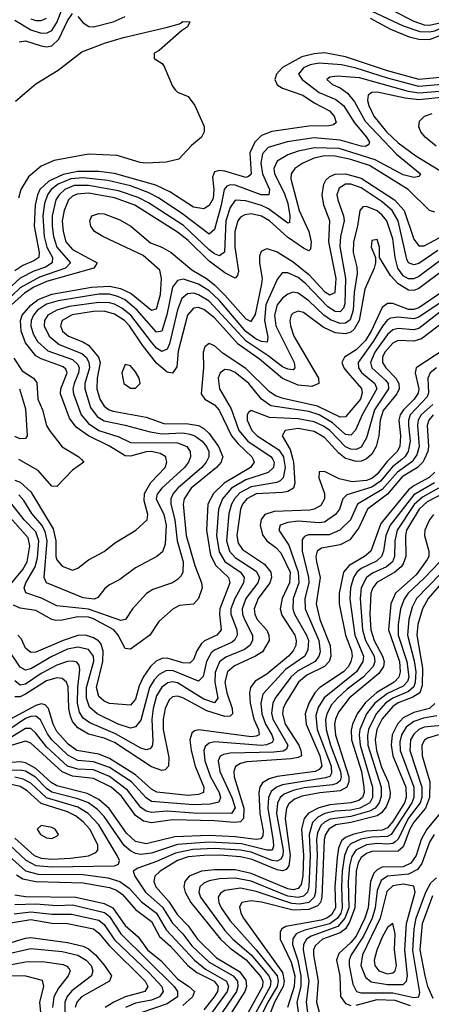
# Model space of a CAD drawing. Header units: inches. Extents: x 990535 to 1117859, y 769386 to 892122.
# Tile 178 of 256: x 1026848 to 1028417, y 857922 to 861678. Entities that reach past the tile are written whole.
import ezdxf

# ---------------------------------------------------------------- set-up
doc = ezdxf.new("R2010")
doc.units = ezdxf.units.IN
doc.header["$MEASUREMENT"] = 0
doc.layers.add('B0825', color=7, linetype='Continuous')
doc.layers.add('B0826', color=7, linetype='Continuous')

msp = doc.modelspace()

# ---------------------------------------------------------------- linework, layer by layer
at = {"layer": 'B0825', "color": 5}
for points, elevation in [([(1028389.2, 860000), (1028384.4, 859990), (1028364.9, 859970), (1028306.5, 859933.5), (1028250, 859868.1), (1028173.9, 859810), (1028141, 859739), (1028106.6, 859693.4), (1028070, 859674.8), (1027997.9, 859662.1), (1027981.9, 859650), (1027977.4, 859630), (1027979.5, 859610), (1027993.1, 859550), (1027978, 859450), (1027992.2, 859390), (1028031.1, 859290), (1028033.8, 859250), (1028027.7, 859230), (1028009.7, 859210.3), (1027942.8, 859177.2), (1027911.2, 859150), (1027861, 859070), (1027852.8, 859050), (1027849.8, 859030), (1027859.7, 858990), (1027911.5, 858910), (1027920.1, 858890), (1027921.7, 858870), (1027910, 858862.8), (1027882.4, 858857.6), (1027713.8, 858846.2), (1027690, 858840.2), (1027670.6, 858829.4), (1027663.8, 858810), (1027665, 858790), (1027702.2, 858670), (1027700.6, 858630), (1027690, 858618.4), (1027665.2, 858614.8), (1027590, 858621.3), (1027430, 858624.9), (1027350, 858614.4), (1027319.9, 858619.9), (1027290, 858641.6), (1027235.9, 858715.9), (1027196.7, 858750), (1027130, 858783.4), (1027050, 858791.9), (1027010, 858808.4), (1026890, 858917.6), (1026870, 858925.7), (1026790, 858901.2)], 2680), ([(1027812.4, 860000), (1027817.5, 859990), (1027815.4, 859970), (1027794.8, 859950), (1027710, 859921.8), (1027655.3, 859890), (1027621, 859850), (1027605.9, 859810), (1027598.5, 859710), (1027608.3, 859648.3), (1027630.6, 859610.6), (1027690.1, 859570), (1027703.2, 859550), (1027700.6, 859530), (1027667.7, 859470), (1027653.2, 859430), (1027652.9, 859410), (1027675.3, 859350), (1027677.4, 859330), (1027668.5, 859311.5), (1027657.4, 859302.6), (1027590, 859272.8), (1027577.9, 859262.1), (1027560.5, 859230), (1027548, 859172), (1027530, 859154.2), (1027430, 859194.5), (1027405.7, 859194.3), (1027379.6, 859180.4), (1027360.3, 859159.7), (1027342.5, 859130), (1027310, 859005.6), (1027290, 858979.7), (1027270, 858975.7), (1027223.8, 858990), (1027143.5, 859030), (1027114.7, 859054.7), (1027102.6, 859090), (1027102.5, 859130), (1027130.7, 859230.7), (1027129.7, 859250), (1027110, 859275.8), (1027070, 859284.7), (1027030, 859276.8), (1026970, 859248.5), (1026890, 859201.1), (1026870, 859196.6), (1026850, 859208), (1026801, 859281)], 2540), ([(1028349.7, 860000), (1028345.9, 859994.1), (1028288, 859952), (1028230, 859886), (1028135.4, 859830), (1028109.4, 859770), (1028068.7, 859730), (1028027.7, 859712.3), (1027947, 859713), (1027933.2, 859706.8), (1027925, 859695), (1027924.8, 859650), (1027949.5, 859550), (1027949.6, 859530), (1027934.7, 859470), (1027935.9, 859430), (1027988.4, 859310), (1027993.2, 859266.8), (1027988.3, 859250), (1027973.7, 859230), (1027907.4, 859192.6), (1027882.1, 859170), (1027822.4, 859090), (1027812.5, 859070), (1027808, 859032), (1027812.4, 859010), (1027870.3, 858910), (1027864.9, 858895.1), (1027852.7, 858887.3), (1027817, 858883), (1027650, 858879.6), (1027624.8, 858875.2), (1027612.2, 858867.8), (1027605.2, 858850), (1027611.3, 858810), (1027657.1, 858710), (1027668.8, 858671.2), (1027655.2, 858650), (1027510, 858651.2), (1027410, 858657.9), (1027350, 858653.8), (1027330, 858658.7), (1027310, 858672.8), (1027259.2, 858739.2), (1027190, 858790.6), (1027130, 858815.6), (1027070, 858818.1), (1027030, 858830.6), (1026950, 858903.8), (1026910, 858955.9), (1026890, 858974), (1026870, 858973.4), (1026810, 858937.3)], 2660), ([(1028304, 860000), (1028268.6, 859971.4), (1028223.1, 859916.9), (1028190, 859894.7), (1028094.9, 859865.1), (1028080.3, 859850), (1028066.4, 859810), (1028052.1, 859790), (1028010, 859761), (1027990, 859757.8), (1027910, 859764.8), (1027870, 859759.9), (1027840.6, 859750), (1027835.8, 859730), (1027873.7, 859673.7), (1027910, 859570), (1027911.5, 859530), (1027890.9, 859470), (1027889.1, 859430), (1027895.5, 859410), (1027941.8, 859330), (1027948.6, 859310), (1027946.5, 859273.5), (1027934.5, 859250), (1027861.5, 859198.5), (1027774.6, 859105.4), (1027767.3, 859070), (1027770.4, 859030), (1027784.8, 858990), (1027809.4, 858950), (1027815.9, 858930), (1027810, 858920.9), (1027788.3, 858911.7), (1027769.6, 858909.6), (1027590, 858922.6), (1027570, 858917.9), (1027555.4, 858904.6), (1027550.1, 858889.9), (1027553.3, 858850), (1027574.8, 858790), (1027608.2, 858730), (1027614, 858710), (1027607.1, 858692.9), (1027574.5, 858685.5), (1027510, 858682.7), (1027350, 858695.6), (1027330, 858708.9), (1027274.5, 858770), (1027190, 858824.7), (1027130, 858847.1), (1027070, 858851.3), (1027031.7, 858871.7), (1026970.7, 858930.7), (1026953.6, 858953.6), (1026927.4, 859007.4), (1026910, 859020.8), (1026890, 859020), (1026870, 859012.3), (1026810, 858971.8)], 2640), ([(1028256.3, 860000), (1028248.1, 859991.9), (1028210, 859943.6), (1028190, 859927.3), (1028170, 859919.5), (1028114.7, 859914.7), (1028066.1, 859926.1), (1028010, 859953.6), (1027990, 859953.5), (1027988.3, 859930), (1028009.4, 859870), (1028009.7, 859850), (1027995.3, 859824.7), (1027970.1, 859810), (1027953.6, 859806.4), (1027818.3, 859801.7), (1027782.6, 859790), (1027768.6, 859771.4), (1027765.2, 859750), (1027773, 859713), (1027789.7, 859690), (1027824.8, 859664.8), (1027843.7, 859643.7), (1027878.5, 859570), (1027876.4, 859530), (1027848.1, 859470), (1027840.3, 859430), (1027846.7, 859406.7), (1027896.9, 859330), (1027902.3, 859310), (1027900.2, 859290), (1027890.4, 859270), (1027872.4, 859250), (1027790, 859181.5), (1027745.2, 859154.8), (1027727.5, 859130), (1027723.5, 859110), (1027726.5, 859070), (1027740.9, 859010), (1027758.9, 858970), (1027761.4, 858950), (1027750, 858944.1), (1027730, 858942.5), (1027531, 858969), (1027514.5, 858965.5), (1027503.6, 858956.4), (1027496.8, 858930), (1027501.1, 858890), (1027517, 858830), (1027550.3, 858750), (1027548.4, 858730), (1027530, 858722), (1027490, 858718.5), (1027370.6, 858730.6), (1027350, 858742.9), (1027290, 858796.8), (1027190, 858859), (1027150, 858875.5), (1027066.4, 858890), (1027033.5, 858913.5), (1026990, 858961.9), (1026975.2, 858990), (1026958.2, 859050), (1026944.7, 859064.7), (1026930, 859067.5), (1026910, 859062), (1026810, 859008.3)], 2620), ([(1027563.7, 860000), (1027558.8, 859990), (1027541.8, 859970), (1027450.3, 859890), (1027433.6, 859870), (1027424.5, 859850), (1027424.2, 859830), (1027438.9, 859770), (1027448.1, 859690), (1027471.4, 859610), (1027470.1, 859569.9), (1027463.5, 859556.5), (1027450, 859541.6), (1027430, 859529.9), (1027356.1, 859503.9), (1027330.8, 859489.2), (1027277.8, 859430), (1027251, 859390), (1027233.7, 859386.3), (1027110, 859428.6), (1026990, 859441.5), (1026931.5, 859471.5), (1026871.7, 859491.7), (1026865.1, 859510), (1026871.8, 859530), (1026907.5, 859590), (1026915.6, 859624.4), (1026921.2, 859690), (1026910, 859724), (1026865.3, 859770), (1026814.9, 859834.9)], 2460), ([(1027619, 860000), (1027616.1, 859990), (1027597.8, 859970), (1027502.3, 859890), (1027475.5, 859850), (1027471.3, 859830), (1027482.4, 859710), (1027515.8, 859595.8), (1027541.2, 859530), (1027543.6, 859510), (1027530.1, 859470), (1027510, 859448.3), (1027457.5, 859442.5), (1027433.2, 859430), (1027378.4, 859381.6), (1027343.6, 859330), (1027270, 859276), (1027250, 859278.5), (1027223.5, 859330), (1027207, 859350), (1027130, 859391.6), (1027110, 859398.1), (1027070, 859400.4), (1027010, 859386.7), (1026985.5, 859385.5), (1026970, 859390), (1026910, 859424.5), (1026850, 859433.1), (1026824.6, 859444.6)], 2480), ([(1026830, 859920.7), (1026850, 859913), (1026890, 859877.2), (1026975.7, 859735.7), (1026985.4, 859690), (1026985.6, 859630), (1026990, 859617.6), (1027010, 859593.3), (1027050, 859577.8), (1027070, 859586), (1027110, 859617.5), (1027170.5, 859649.5), (1027210, 859680.2), (1027290.2, 859730), (1027333.7, 859770), (1027336.6, 859790), (1027322.4, 859842.4), (1027324.2, 859870), (1027348.1, 859911.9), (1027402.6, 859970), (1027408.4, 859990), (1027407, 860000)], 2420), ([(1027855.1, 860000), (1027859.9, 859970), (1027852.8, 859930), (1027841.4, 859918.6), (1027828, 859912), (1027730, 859895.3), (1027687.6, 859872.4), (1027666.5, 859850), (1027655.1, 859830), (1027645.7, 859794.3), (1027635.8, 859690), (1027648.3, 859650), (1027670, 859626), (1027750, 859574.3), (1027761.9, 859550), (1027756, 859530), (1027710, 859470), (1027695.8, 859430), (1027696.9, 859410), (1027704.6, 859390), (1027735.5, 859330), (1027735.2, 859310), (1027724.9, 859290), (1027705, 859275), (1027633.8, 859246.2), (1027610, 859228.2), (1027592.8, 859187.2), (1027591.6, 859150), (1027603.2, 859090), (1027590, 859072), (1027550, 859085.3), (1027450, 859147.9), (1027430, 859151.9), (1027412.2, 859147.8), (1027390, 859132), (1027370, 859098), (1027357.4, 859050), (1027352.3, 859010), (1027355.4, 858924.6), (1027353, 858907), (1027343.6, 858896.4), (1027330, 858893), (1027310, 858898.4), (1027213.1, 858953.1), (1027115.2, 858995.2), (1027090, 859013.3), (1027076, 859036), (1027068.7, 859070), (1027069.6, 859130.4), (1027077.3, 859197.3), (1027075, 859215), (1027066.4, 859226.4), (1027050, 859231.1), (1027030, 859229.3), (1026990, 859215), (1026930, 859183.4), (1026870, 859143.2), (1026850, 859139.7), (1026830, 859155.6)], 2560), ([(1027889.2, 860000), (1027891.9, 859990), (1027897, 859910), (1027891.6, 859890), (1027870, 859877.3), (1027850, 859873.7), (1027750, 859868.7), (1027713.5, 859850), (1027697.4, 859830), (1027689.4, 859810), (1027676.2, 859710), (1027681, 859681), (1027696.7, 859656.7), (1027781.1, 859601.1), (1027805.8, 859570), (1027808.4, 859550), (1027801.7, 859530), (1027756.7, 859470), (1027742, 859430), (1027744.4, 859410), (1027753.8, 859390), (1027790, 859348.9), (1027797.7, 859330), (1027798.4, 859310), (1027773.3, 859266.7), (1027746.8, 859250), (1027666.5, 859213.5), (1027640.7, 859190), (1027630.5, 859150), (1027637.3, 859110), (1027657.9, 859050), (1027659.6, 859030), (1027650, 859020.7), (1027630, 859020.1), (1027560.8, 859040.8), (1027470, 859090.9), (1027450, 859097.3), (1027430, 859095.1), (1027417.2, 859082.8), (1027402.1, 859050), (1027394.4, 859010), (1027395, 858970), (1027416.4, 858863.6), (1027414.7, 858830), (1027403.2, 858816.8), (1027390, 858813.8), (1027350, 858828.1), (1027210, 858919.9), (1027170, 858936.9), (1027110, 858952.7), (1027070, 858976), (1027050, 859000.8), (1027041.3, 859021.3), (1027035.5, 859050), (1027032.3, 859132.3), (1027026, 859150), (1027010, 859164.6), (1026990, 859166.6), (1026950, 859155.3), (1026870, 859104.2), (1026850, 859095.1), (1026830, 859094.3)], 2580), ([(1027737.4, 860000), (1027741.4, 859990), (1027727.6, 859970), (1027627.6, 859910), (1027587, 859870), (1027565.3, 859830), (1027559.8, 859730), (1027575.6, 859635.6), (1027595.7, 859595.7), (1027644, 859550), (1027649.3, 859530), (1027611.5, 859430), (1027609.4, 859409.4), (1027615.7, 859350), (1027599.8, 859330), (1027552.1, 859307.9), (1027541.4, 859298.6), (1027523.3, 859270), (1027510, 859236.8), (1027496.4, 859223.6), (1027470, 859224.1), (1027410, 859241.7), (1027390, 859241), (1027368.8, 859231.2), (1027347.1, 859210), (1027318.7, 859170), (1027303.5, 859136.5), (1027290, 859085.5), (1027270, 859062.4), (1027190, 859069.5), (1027170, 859078.7), (1027150, 859096.4), (1027140.3, 859130), (1027164.4, 859230), (1027166.5, 859270), (1027157.7, 859297.7), (1027148.8, 859308.8), (1027130, 859320.2), (1027098.9, 859330), (1027070, 859328.7), (1027013.9, 859310), (1026910, 859265.5), (1026890, 859264), (1026870, 859280.5), (1026854.6, 859314.6), (1026841.1, 859330)], 2520), ([(1027083.1, 860000), (1027092.9, 859990), (1027050, 859959.4), (1026990, 859897.3), (1026970, 859898.7), (1026918.4, 859958.4), (1026845.2, 860000)], 2380), ([(1027495.6, 860000), (1027492, 859990), (1027476.5, 859970), (1027389.7, 859890), (1027372.3, 859867.7), (1027368.3, 859850), (1027397.4, 859790), (1027406.6, 859750), (1027402.8, 859677.2), (1027392.8, 859647.2), (1027370.2, 859630), (1027290, 859587.2), (1027230, 859541.6), (1027190, 859521.7), (1027172.4, 859507.6), (1027146.1, 859473.9), (1027132.4, 859467.6), (1027090, 859471.8), (1026949.9, 859530), (1026941, 859550), (1026953, 859690), (1026945.6, 859725.6), (1026932.6, 859750), (1026894.2, 859794.2), (1026864, 859844), (1026845.2, 859865.2)], 2440), ([(1028165.1, 860000), (1028150, 859994), (1028130, 859992.6), (1028104.9, 860000)], 2580), ([(1028430, 859952.1), (1028408.5, 859931.5), (1028350, 859899.8), (1028330, 859883.8), (1028224.6, 859755.4), (1028185.9, 859650), (1028162.5, 859630), (1028103.8, 859596.2), (1028082.2, 859570), (1028065.3, 859490), (1028065.6, 859450), (1028089.8, 859330), (1028113.2, 859270), (1028114.9, 859250), (1028110.5, 859230), (1028100.7, 859210), (1028082.3, 859190), (1027991.9, 859130), (1027972.9, 859110), (1027949.8, 859070), (1027936, 859030), (1027939.5, 858990), (1027991.7, 858870), (1027999.9, 858830), (1027990, 858817.3), (1027973.8, 858810), (1027829.7, 858790.3), (1027798.7, 858781.3), (1027773.7, 858766.3), (1027763.8, 858750), (1027759.8, 858730), (1027763.1, 858650), (1027775.9, 858584.1), (1027775.1, 858564.9), (1027766.7, 858553.3), (1027749.1, 858550.9), (1027670, 858560.8), (1027570, 858565.7), (1027439.3, 858560.7), (1027330, 858534.2), (1027290, 858543), (1027255.2, 858575.2), (1027188.7, 858668.7), (1027150, 858703.3), (1027105.7, 858725.7), (1026990, 858755.3), (1026968, 858768), (1026910, 858821), (1026870, 858843.4), (1026850, 858846.6), (1026770, 858840.8)], 2720), ([(1028428.6, 859911.4), (1028350, 859865.5), (1028260, 859750), (1028243.4, 859710), (1028234.7, 859650), (1028227, 859630), (1028208, 859612), (1028150, 859584.5), (1028132.8, 859570), (1028119.9, 859550), (1028108.8, 859510), (1028106.8, 859466.8), (1028125.9, 859330), (1028158.4, 859250), (1028156.3, 859230), (1028131.5, 859190), (1028008.7, 859091.3), (1027985.7, 859054.3), (1027976.3, 859023.7), (1027982.1, 858970), (1028034.9, 858830), (1028037, 858803), (1028029.7, 858790.3), (1028014.1, 858785.9), (1027850, 858759.5), (1027826.3, 858750), (1027806.8, 858733.2), (1027796.8, 858710), (1027793.3, 858670), (1027814.6, 858545.4), (1027815.5, 858524.5), (1027810.5, 858509.5), (1027790, 858509.8), (1027694.1, 858534.1), (1027570, 858540.4), (1027450, 858531.3), (1027350, 858498.2), (1027310, 858493.3), (1027290, 858497.2), (1027270, 858506.9), (1027246.9, 858526.9), (1027170, 858638.6), (1027144.8, 858664.8), (1027110, 858690), (1027070, 858705.5), (1026970, 858731.2), (1026950, 858744.8), (1026908, 858788), (1026870, 858810.8), (1026850, 858815.4), (1026750, 858814.1)], 2740), ([(1028444.1, 859890), (1028383.2, 859856.8), (1028352.1, 859827.9), (1028286.3, 859730), (1028277.8, 859690), (1028276.2, 859630), (1028268.4, 859610), (1028246.4, 859590), (1028193.4, 859566.6), (1028170.1, 859550), (1028149.8, 859510), (1028145.9, 859470), (1028154.5, 859350), (1028166.7, 859310), (1028199.7, 859250), (1028202.2, 859230), (1028195.1, 859210), (1028156.6, 859170), (1028095.9, 859124.1), (1028059.8, 859090), (1028036.5, 859063.5), (1028018.3, 859030), (1028013.7, 859006.3), (1028015.9, 858970), (1028032.7, 858910), (1028071.4, 858810), (1028073.7, 858790), (1028070, 858773.7), (1028056.3, 858763.7), (1028040.5, 858759.5), (1027932.9, 858747.1), (1027890, 858737.7), (1027856.5, 858723.5), (1027840.8, 858710), (1027830.4, 858689.6), (1027826.4, 858650), (1027852.4, 858510), (1027851.1, 858488.9), (1027844, 858476), (1027830, 858467.4), (1027810, 858470.9), (1027730, 858501.6), (1027689.9, 858509.9), (1027590, 858516.1), (1027508.1, 858511.9), (1027441.5, 858498.5), (1027370, 858466.1), (1027298.8, 858441.2), (1027281, 858430), (1027286.6, 858410), (1027327.7, 858350), (1027392.6, 858292.6), (1027430, 858231.9), (1027470, 858190.6), (1027504.4, 858144.4), (1027570, 858082.3), (1027661.8, 858030), (1027677.8, 858010), (1027679.9, 857990), (1027674.1, 857970), (1027606.2, 857870)], 2760), ([(1028466.7, 859873.3), (1028401.5, 859838.5), (1028371.1, 859810), (1028322.8, 859730), (1028318, 859710), (1028319.7, 859630), (1028310, 859602.6), (1028301.8, 859590), (1028277.5, 859570), (1028208.7, 859531.3), (1028193.7, 859510), (1028186.9, 859490), (1028182.8, 859410), (1028185.9, 859350), (1028199.6, 859310), (1028231.1, 859250), (1028236.9, 859230), (1028234.6, 859210), (1028216.4, 859183.6), (1028103.8, 859090), (1028063.5, 859036.5), (1028052.1, 859010), (1028048.6, 858990), (1028051.6, 858948.4), (1028102.2, 858790), (1028103, 858770), (1028094.7, 858750), (1028070, 858736.5), (1027991.8, 858728.2), (1027924.9, 858715.1), (1027895.9, 858704.1), (1027873.6, 858686.4), (1027864.5, 858670), (1027859.4, 858630), (1027879.6, 858490), (1027873.3, 858450), (1027863.5, 858436.5), (1027850, 858430.4), (1027830, 858434.2), (1027734, 858474), (1027690, 858484.8), (1027610, 858490.8), (1027550, 858489.8), (1027490, 858484.1), (1027450, 858470.9), (1027383.3, 858430), (1027363.8, 858410), (1027359.3, 858390), (1027367.2, 858370), (1027415.4, 858315.4), (1027450, 858262.7), (1027490, 858221.3), (1027526.2, 858170), (1027598.4, 858098.4), (1027686.5, 858046.5), (1027710, 858014.3), (1027713.2, 857990), (1027706.1, 857970), (1027654.8, 857890)], 2780), ([(1026818, 859530), (1026860.2, 859579.8), (1026876.6, 859610), (1026887.1, 859670), (1026880.6, 859700.6), (1026790, 859802.5)], 2480), ([(1028425.9, 859790), (1028410, 859769.3), (1028392.1, 859730), (1028390.8, 859710), (1028407.7, 859650), (1028407.1, 859630), (1028401.7, 859618.3), (1028359.5, 859560.5), (1028280.7, 859490), (1028262.7, 859450), (1028253.6, 859350), (1028296, 859230), (1028298.8, 859190), (1028293.5, 859170), (1028274.8, 859150), (1028209.1, 859110.9), (1028166.6, 859073.4), (1028134.5, 859030), (1028116.2, 858990), (1028111.9, 858968.1), (1028113.3, 858930), (1028150.8, 858810), (1028159.7, 858750), (1028160.5, 858730), (1028155.1, 858710), (1028140.4, 858699.6), (1028110.8, 858690), (1028030, 858682.5), (1027988.6, 858671.4), (1027949.1, 858650.9), (1027932, 858630), (1027922.1, 858590), (1027930.1, 858490.1), (1027926.9, 858410), (1027920.8, 858379.2), (1027910, 858363.6), (1027890, 858358.5), (1027870, 858361.6), (1027730, 858421), (1027670, 858435), (1027590, 858435.2), (1027541.5, 858430), (1027494.3, 858410), (1027477.9, 858390), (1027474.1, 858370), (1027478.4, 858350), (1027500.3, 858310), (1027612.9, 858170), (1027650, 858135.4), (1027711.8, 858091.8), (1027767.1, 858027.1), (1027774.6, 858010), (1027773.4, 857990), (1027719, 857890)], 2820), ([(1028449.3, 859610), (1028390, 859546.7), (1028328.9, 859490), (1028312.9, 859467.1), (1028299.6, 859430), (1028290.4, 859370), (1028291.2, 859330), (1028324, 859230), (1028331.4, 859170), (1028326.4, 859153.6), (1028310, 859134.8), (1028250, 859106.8), (1028201.7, 859070), (1028170.4, 859029.6), (1028145, 858970), (1028142.5, 858950), (1028146.4, 858910), (1028193.2, 858750), (1028192.6, 858710), (1028182.7, 858690), (1028144.2, 858670), (1028110, 858662.3), (1028050, 858658.4), (1028010.8, 858649.2), (1027984, 858636), (1027964.5, 858615.5), (1027951.4, 858570), (1027955.6, 858490), (1027950.7, 858370), (1027944.7, 858350), (1027930, 858334.6), (1027910, 858328.8), (1027870, 858334.8), (1027730, 858391.2), (1027670, 858403.3), (1027610, 858400.4), (1027570, 858393.3), (1027550, 858384.2), (1027534.7, 858370), (1027530.7, 858350), (1027537.3, 858330), (1027630, 858203.7), (1027660.3, 858170), (1027730, 858111), (1027798.1, 858030), (1027805, 858010), (1027802.4, 857990), (1027747.6, 857890)], 2840), ([(1028496.2, 859610), (1028359.9, 859470), (1028343.5, 859436.5), (1028331, 859389), (1028325.6, 859330), (1028351.7, 859231.7), (1028357.4, 859190), (1028355.9, 859150), (1028350, 859132.6), (1028330, 859115.6), (1028270.1, 859089.9), (1028242, 859070), (1028206.9, 859030), (1028177.8, 858970), (1028173.5, 858946.5), (1028175.4, 858910), (1028225.9, 858750), (1028226, 858714), (1028218.3, 858690), (1028203.5, 858670), (1028182, 858658), (1028110, 858637.6), (1028031.8, 858628.2), (1028010, 858616.9), (1027996.4, 858603.6), (1027983.6, 858576.4), (1027980, 858550), (1027981.5, 858490), (1027975.1, 858350), (1027970, 858330), (1027950, 858310.7), (1027916.4, 858303.7), (1027885.7, 858305.7), (1027750, 858352.5), (1027690, 858364.7), (1027630, 858356.1), (1027613.9, 858346.1), (1027604.3, 858330), (1027607, 858310), (1027616.2, 858290), (1027650, 858240.8), (1027750, 858129.8), (1027829.4, 858030), (1027833.3, 858010), (1027829.1, 857990), (1027793.3, 857930), (1027775.4, 857890)], 2860), ([(1028463.5, 859536.5), (1028405.6, 859470), (1028383.2, 859430), (1028365.4, 859370), (1028362.4, 859330), (1028383.9, 859203.9), (1028381.9, 859138.1), (1028373.7, 859110), (1028346.6, 859093.4), (1028290, 859071.9), (1028270, 859057.5), (1028229.9, 859010.1), (1028209.7, 858970), (1028203.4, 858930), (1028207.8, 858890), (1028226.5, 858826.5), (1028252, 858770), (1028260.4, 858730), (1028259.4, 858710), (1028245.1, 858674.9), (1028227.5, 858652.5), (1028210, 858641.1), (1028110, 858615.2), (1028053.6, 858606.4), (1028026, 858590), (1028014.1, 858570), (1028009, 858550), (1027999.5, 858330), (1027994.5, 858310), (1027983.2, 858296.8), (1027950, 858283.2), (1027890, 858280.4), (1027770, 858311.4), (1027730, 858316.6), (1027695.4, 858310), (1027686.3, 858293.7), (1027690.4, 858270), (1027701.3, 858250), (1027850, 858043), (1027856.6, 858010), (1027852.5, 857990), (1027819.2, 857930), (1027803.9, 857890)], 2880), ([(1028430.4, 859069.6), (1028409.9, 859050.1), (1028350, 859035.3), (1028310, 859014.2), (1028287.7, 858990), (1028267.8, 858950), (1028263.7, 858910), (1028270.7, 858870), (1028320.3, 858750), (1028321, 858710), (1028314.2, 858690), (1028270, 858618.8), (1028250, 858595.2), (1028230, 858586.5), (1028170, 858582.1), (1028117.9, 858570), (1028090, 858558.2), (1028075.1, 858544.9), (1028063, 858517), (1028057.9, 858482.1), (1028049.7, 858370), (1028051.7, 858290), (1028036.9, 858263.1), (1028018.8, 858250), (1027997.1, 858242.9), (1027861.9, 858218.1), (1027847.2, 858210), (1027841.3, 858198.7), (1027841, 858170), (1027882.8, 858082.8), (1027896.5, 858030), (1027894.8, 857990), (1027869.1, 857910)], 2920), ([(1028437.9, 859022.1), (1028386.7, 859013.3), (1028350, 859000.6), (1028321.4, 858978.6), (1028303.1, 858950), (1028296.9, 858923.1), (1028298.3, 858890), (1028350, 858750), (1028350.7, 858710), (1028343.1, 858690), (1028263.7, 858570), (1028250, 858562.1), (1028190, 858559.7), (1028148.2, 858551.8), (1028110, 858534.3), (1028098.5, 858521.5), (1028085.6, 858490), (1028077.5, 858430), (1028074.4, 858370), (1028077.8, 858290), (1028072, 858270), (1028059.3, 858250), (1028030, 858228.7), (1027934.9, 858205.1), (1027910, 858194.9), (1027901.6, 858190), (1027888.8, 858171.2), (1027888.3, 858150), (1027908.4, 858088.4), (1027920.1, 858030), (1027919.2, 857990), (1027904.6, 857930), (1027912.1, 857872.1)], 2940), ([(1028509.2, 858990.8), (1028390, 858979), (1028370, 858969.7), (1028350, 858952.6), (1028337.1, 858930), (1028335.1, 858890), (1028380.5, 858750), (1028380.9, 858710), (1028374.7, 858690), (1028329.2, 858630), (1028290, 858551.8), (1028279.1, 858540.9), (1028270, 858535.1), (1028250, 858532.4), (1028210, 858534.9), (1028170, 858530.4), (1028129.8, 858510), (1028114.2, 858485.8), (1028105, 858450), (1028100.2, 858390), (1028102.2, 858290), (1028087.1, 858250), (1028061, 858219), (1027958.7, 858181.3), (1027940.9, 858170), (1027929.9, 858150.1), (1027929.1, 858130), (1027950.4, 858010), (1027939.9, 857930), (1027945.6, 857890)], 2960), ([(1028444.4, 858950), (1028402.6, 858937.4), (1028391.1, 858928.9), (1028380.3, 858910), (1028381.5, 858870), (1028411, 858770), (1028409.7, 858710), (1028395.2, 858670), (1028350, 858616.1), (1028334.6, 858590), (1028310, 858522.2), (1028290, 858505.5), (1028190, 858504.8), (1028170, 858497.5), (1028150, 858482.2), (1028138.4, 858461.6), (1028130.2, 858429.8), (1028126, 858290), (1028105.5, 858234.5), (1028090.3, 858209.7), (1028070, 858193.8), (1028002.5, 858170), (1027974.8, 858145.2), (1027968.4, 858130), (1027967.3, 858110), (1027986, 858010), (1027978.9, 857930), (1027990, 857891.8)], 2980), ([(1026810, 858529.2), (1026871, 858471), (1026910, 858450.7), (1026970, 858445.8), (1027210, 858449.4), (1027224.1, 858455.9), (1027228.7, 858470), (1027219.2, 858490), (1027150, 858607), (1027109.7, 858650), (1027070, 858673.8), (1026950, 858709.7), (1026890, 858765), (1026861.1, 858781.1), (1026830, 858788)], 2760), ([(1026830, 858555.4), (1026903.4, 858490), (1026930, 858479.5), (1026970, 858476), (1027041.3, 858478.7), (1027110, 858487.8), (1027138.8, 858501.2), (1027145.8, 858510), (1027146.1, 858530), (1027116, 858590), (1027090, 858618.2), (1027060.4, 858640.4), (1027030, 858655.5), (1026930, 858687.4), (1026876.1, 858736.1), (1026850, 858752.9), (1026810, 858761.9)], 2780), ([(1028490, 858697.6), (1028399.3, 858590), (1028378.2, 858550), (1028359.6, 858490), (1028339.5, 858460.5), (1028310, 858445.6), (1028230, 858444.6), (1028210, 858435), (1028198.4, 858421.6), (1028185.6, 858390), (1028176.1, 858290), (1028164, 858250), (1028130, 858181.7), (1028110, 858157), (1028064.1, 858115.9), (1028055.2, 858090), (1028068.1, 858030), (1028071.4, 857951.4), (1028090, 857924.5), (1028110, 857917.3)], 3020), ([(1028427.3, 858570), (1028410, 858539.7), (1028381.1, 858458.9), (1028364, 858436), (1028330, 858417.9), (1028250, 858410.3), (1028226.1, 858393.9), (1028210, 858355.4), (1028202.9, 858290), (1028191.2, 858250), (1028158.4, 858181.6), (1028111.2, 858110), (1028103.8, 858090), (1028103.3, 858070), (1028118.2, 857998.2), (1028131.2, 857971.2), (1028150, 857965.2), (1028270, 857965.7), (1028350, 857947.7), (1028369.5, 857950.5), (1028372.6, 857967.4), (1028346.6, 858126.6), (1028351.9, 858210), (1028359, 858250), (1028395.9, 858350), (1028415, 858385), (1028436.2, 858403.8)], 3040), ([(1026797, 858497), (1026870.3, 858430.3), (1026918.3, 858418.3), (1027090, 858416.5), (1027184.4, 858404.4), (1027230, 858390.3), (1027264.8, 858364.8), (1027312.3, 858312.3), (1027369.3, 858269.3), (1027405.8, 858205.8), (1027514, 858090), (1027556.1, 858056.1), (1027636.6, 858010), (1027643.8, 857990), (1027639.3, 857970), (1027550.7, 857850)], 2740), ([(1026835.7, 858415.7), (1026859.9, 858399.9), (1026909.6, 858389.6), (1027090, 858385.7), (1027190, 858367.3), (1027216.7, 858356.7), (1027240.4, 858340.4), (1027290, 858283.4), (1027350, 858237.9), (1027381, 858181), (1027422.9, 858142.9), (1027489.2, 858069.2), (1027523.1, 858043.1), (1027589, 858010), (1027604.6, 857990), (1027602.5, 857970), (1027589.1, 857950), (1027550, 857900.7)], 2720), ([(1026830, 858339.6), (1026870, 858333.2), (1027062.4, 858330), (1027170, 858305.9), (1027202.7, 858290), (1027250, 858222.5), (1027299.5, 858179.5), (1027335.3, 858130), (1027387.2, 858087.2), (1027450, 858018.3), (1027492.7, 857990), (1027514, 857970), (1027506.2, 857950), (1027470, 857917.6)], 2680), ([(1028423.9, 857943.9), (1028404.1, 857990), (1028393.2, 858030), (1028374.8, 858130), (1028383.7, 858230), (1028423.3, 858336.7)], 3020), ([(1026830, 858302.1), (1026910, 858304.4), (1026990, 858298.4), (1027050, 858301.3), (1027171.5, 858271.5), (1027190, 858256.1), (1027233.5, 858190), (1027436.3, 857990), (1027450.1, 857970), (1027449.5, 857950), (1027410, 857924.1), (1027313.2, 857890)], 2660), ([(1026827.5, 858267.5), (1026890, 858274.8), (1026970, 858265.6), (1027046.2, 858266.2), (1027150, 858242.5), (1027170, 858225.8), (1027210, 858168.2), (1027341.9, 858041.9), (1027389.3, 857990), (1027395.1, 857970), (1027381.6, 857950), (1027350, 857938), (1027290, 857926.1), (1027251, 857910)], 2640), ([(1026790, 858228.5), (1026890, 858245.1), (1026970, 858231.1), (1027030, 858230), (1027129.7, 858209.7), (1027150, 858193.6), (1027190, 858144.3), (1027326.4, 858010), (1027336.4, 857990), (1027324.7, 857970), (1027250.3, 857949.7), (1027206.6, 857930), (1027173.5, 857910)], 2620), ([(1026790, 858149.8), (1026870, 858174.6), (1026890, 858176.4), (1027030, 858157.2), (1027090, 858142.9), (1027110, 858132.9), (1027136.6, 858110), (1027171.5, 858070), (1027197.4, 858030), (1027190.6, 858010), (1027084.2, 857950), (1027066, 857930), (1027059.7, 857910)], 2580), ([(1026790, 858111.2), (1026890, 858134), (1027010, 858123), (1027070, 858109.6), (1027101.7, 858090), (1027120.1, 858070), (1027126.4, 858050), (1027121.3, 858030), (1027047, 857973), (1027028.8, 857951.2), (1027019.8, 857930), (1027020.6, 857890)], 2560), ([(1026810, 858072.7), (1026870, 858084.4), (1026934.5, 858085.5), (1027013.6, 858073.6), (1027027.8, 858067.8), (1027036.7, 858056.7), (1027040.4, 858050), (1027032.3, 858030), (1026996.1, 857983.9), (1026977.9, 857950), (1026973.5, 857910)], 2540), ([(1026790, 858031.5), (1026869.8, 858029.8), (1026934.2, 858014.2), (1026939.3, 857990), (1026923.5, 857930), (1026927.8, 857890)], 2520), ([(1028130, 857917.9), (1028210, 857940.3), (1028278.1, 857938.1), (1028336.9, 857916.9)], 3020)]:
    msp.add_lwpolyline(points, dxfattribs=dict(at, elevation=elevation))
for points, elevation in [([(1026930, 858603.6), (1026915.1, 858590), (1026926.9, 858570), (1026950, 858556.6), (1026970, 858554.6), (1026990, 858563.5), (1026995.6, 858570), (1026990, 858579.3), (1026982.8, 858590), (1026970, 858596.5)], 2820), ([(1028310, 858379.7), (1028270, 858373.5), (1028247.8, 858352.2), (1028221.9, 858250), (1028154.6, 858110), (1028147.8, 858070), (1028165.8, 858025.8), (1028187.5, 858007.5), (1028250, 857996.7), (1028310, 857997.8), (1028322.6, 858010), (1028326.3, 858030), (1028316, 858130), (1028322.8, 858230), (1028355.1, 858350), (1028350, 858372.3)], 3060), ([(1028270, 858229.8), (1028250, 858214.4), (1028230, 858178.3), (1028208.9, 858128.9), (1028198.6, 858090), (1028202.1, 858070), (1028216.6, 858050), (1028250, 858038.1), (1028270, 858041.8), (1028278.9, 858050), (1028284.1, 858070), (1028277, 858130), (1028279.4, 858190)], 3080)]:
    msp.add_lwpolyline(points, close=True, dxfattribs=dict(at, elevation=elevation))
at = {"layer": 'B0826', "color": 5}
for points, elevation in [([(1026830, 861676), (1026890, 861638.9), (1026930, 861626.6), (1026952.5, 861627.5), (1026970, 861636.7), (1026990, 861666.4), (1027030, 861771)], 2340), ([(1028190, 861710.8), (1028310, 861654.4), (1028372.7, 861632.7), (1028410, 861630.9), (1028430, 861635.3), (1028470, 861653.4), (1028550, 861720.3)], 2340), ([(1028270, 861712.9), (1028350, 861671.5), (1028390, 861658), (1028410, 861656.2), (1028450, 861666), (1028530, 861734.2)], 2360), ([(1026846.3, 861593.7), (1026870, 861597.6), (1026930, 861577.5), (1026950, 861574.6), (1026970, 861578.5), (1026996.7, 861603.3), (1027030, 861673.7), (1027050, 861701.1)], 2320), ([(1026890, 861680.4), (1026910, 861674.1), (1026930, 861674.1), (1026950, 861683.2)], 2360), ([(1027070, 861690.4), (1027090, 861666.2), (1027111.4, 861651.4), (1027130, 861649.8), (1027204.2, 861670), (1027250, 861689.8)], 2320), ([(1028183.5, 861683.5), (1028261.9, 861641.9), (1028332.7, 861612.7), (1028370, 861603.5), (1028410, 861602.2), (1028473.4, 861626.6), (1028558.4, 861690)], 2320), ([(1026832.7, 861367.3), (1026910, 861433.3), (1026994.8, 861485.2), (1027084.5, 861555.5), (1027175, 861590), (1027243.5, 861610), (1027411.1, 861648.9), (1027457.7, 861662.3), (1027470, 861670.2), (1027496, 861670), (1027487.7, 861650), (1027464.6, 861635.4), (1027379.9, 861560.1), (1027360.7, 861550), (1027361, 861530), (1027390.6, 861510.6), (1027399.1, 861499.1), (1027430, 861424.7), (1027441, 861410), (1027450, 861401), (1027490, 861384.7), (1027516, 861350), (1027551, 861270), (1027551.3, 861250), (1027541, 861230), (1027502.5, 861197.5), (1027454.8, 861145.2), (1027406.4, 861133.6), (1027329.6, 861130.4), (1027307.3, 861132.7), (1027219.6, 861159.6), (1027110, 861164.6), (1026979, 861141), (1026930, 861118.5), (1026881.8, 861078.2), (1026852.7, 861030), (1026843.1, 860996.9)], 2280), ([(1028570, 861469), (1028371, 861449), (1028250, 861483), (1028090, 861535.5), (1028010, 861550.9), (1027970, 861547.7), (1027923.4, 861536.6), (1027850, 861495.7), (1027826.5, 861470), (1027820.9, 861450), (1027828.9, 861428.9), (1027850, 861416.8), (1027927.1, 861390), (1027970, 861360.4), (1028029.5, 861330), (1028047, 861310), (1028054.7, 861285.3), (1028043.7, 861276.3), (1028026.9, 861273.1), (1027950, 861272.1), (1027808.8, 861251.2), (1027770, 861236.5), (1027744.6, 861210), (1027725.7, 861170), (1027730, 861089), (1027720.7, 861079.3), (1027710, 861075.9), (1027630, 861099.5), (1027610, 861102.1), (1027590, 861097.4), (1027582.7, 861077.3), (1027588.2, 861030), (1027585, 860995), (1027570, 860968.8), (1027550, 860956), (1027510, 860962), (1027420.5, 861020.5), (1027366.6, 861046.6), (1027210, 861091.2), (1027150, 861099.1), (1027070, 861098.7), (1027013.5, 861086.5), (1026958.6, 861061.4), (1026925.5, 861030), (1026916, 861010), (1026907.3, 860970), (1026903.2, 860890), (1026921.9, 860790), (1026920.8, 860770), (1026902.3, 860757.7), (1026859.5, 860740.5), (1026830, 860719.5)], 2320), ([(1028561, 861439), (1028370, 861422.5), (1028250, 861454.6), (1028130, 861493.2), (1028074.4, 861505.6), (1027990, 861512), (1027954.9, 861505.1), (1027930, 861493.7), (1027910.6, 861470), (1027924.7, 861450), (1027990, 861399.4), (1028052.7, 861372.7), (1028082.6, 861350), (1028124.2, 861284.2), (1028169.7, 861230), (1028181.6, 861210), (1028178.5, 861201.5), (1028166.1, 861193.9), (1028150, 861194.6), (1028070, 861218.5), (1027970, 861226.9), (1027867.9, 861212.1), (1027795, 861190), (1027773.5, 861166.5), (1027766.8, 861130), (1027773.4, 861090), (1027800.6, 861030), (1027798.2, 861010), (1027768.2, 861010), (1027670, 861046.4), (1027650, 861047.7), (1027638, 861042), (1027627.2, 861030), (1027616, 860970), (1027590, 860877.6), (1027570, 860859.5), (1027470, 860935.8), (1027377.7, 860997.7), (1027338.3, 861018.3), (1027270, 861044.1), (1027184.2, 861064.2), (1027090, 861073.9), (1027043.1, 861070), (1026995.2, 861050), (1026968.5, 861030), (1026954.4, 861010), (1026943.3, 860976.7), (1026936.4, 860930), (1026941.9, 860850), (1026951.7, 860810), (1026973.3, 860770), (1026971.4, 860750), (1026946.8, 860733.2), (1026901.9, 860718.1), (1026850, 860691.6), (1026786.6, 860633.4)], 2340), ([(1028610, 861416.7), (1028370, 861397.2), (1028330, 861403.8), (1028143.7, 861456.3), (1028057.7, 861462.3), (1028030, 861457.8), (1028018.4, 861450), (1028040.7, 861430), (1028070, 861417.9), (1028097.9, 861397.9), (1028124.3, 861364.3), (1028164.4, 861290), (1028284.1, 861164.1), (1028375.7, 861090), (1028370, 861079.8), (1028350, 861075.2), (1028310, 861085.6), (1028203.5, 861143.5), (1028065.9, 861185.9), (1027971.7, 861188.3), (1027910, 861175.5), (1027870, 861162.1), (1027830, 861137.6), (1027817, 861110), (1027819.8, 861090), (1027856.6, 861016.6), (1027870, 860977), (1027878.2, 860930), (1027876.3, 860903.7), (1027870, 860901.8), (1027796, 860956), (1027770, 860968.8), (1027710, 860986.4), (1027670, 860988.7), (1027650, 860961.6), (1027634.4, 860910), (1027629.1, 860790.9), (1027610, 860776.5), (1027590, 860784.4), (1027570, 860799.5), (1027472, 860892), (1027338.9, 860978.9), (1027299.8, 860999.8), (1027225.2, 861025.2), (1027110, 861045.7), (1027055.2, 861044.8), (1027020.2, 861030), (1026998.2, 861010), (1026986.3, 860990), (1026972, 860930), (1026971.3, 860890), (1026976.8, 860850), (1026989.3, 860810), (1027041.3, 860750), (1027023.1, 860730), (1026924, 860696), (1026850, 860654.4), (1026786.3, 860593.7)], 2360), ([(1028530, 861388.9), (1028370, 861371.4), (1028317.9, 861377.9), (1028210, 861401), (1028190, 861399.5), (1028176, 861390), (1028174.1, 861370), (1028178.9, 861350), (1028198.3, 861310), (1028246.1, 861250), (1028290, 861208.2), (1028357.8, 861157.8), (1028450, 861102.5)], 2380), ([(1028435.6, 861195.6), (1028393, 861230), (1028376.9, 861250), (1028369.2, 861269.2), (1028371.4, 861290), (1028391.5, 861310), (1028420.2, 861319.8)], 2420), ([(1028430, 860944), (1028410, 860949.4), (1028328.8, 861030), (1028181.4, 861121.4), (1028110, 861144.1), (1028050, 861157.3), (1028010, 861157.9), (1027970.4, 861149.6), (1027927.1, 861130), (1027896.6, 861110), (1027883.3, 861090), (1027881.4, 861070), (1027913.9, 860950), (1027950.3, 860870.3), (1027958.5, 860830), (1027957.1, 860802.9), (1027950, 860796), (1027930, 860805.6), (1027868.6, 860848.6), (1027799.7, 860910), (1027770, 860928.8), (1027730, 860937), (1027706.5, 860933.5), (1027690, 860923.8), (1027679.9, 860910), (1027668, 860870), (1027667.8, 860810), (1027681.8, 860718.2), (1027678.7, 860701.3), (1027670, 860692), (1027630, 860711.4), (1027570, 860756.6), (1027490, 860835), (1027450, 860867.5), (1027286.8, 860970), (1027210, 860997.5), (1027110, 861016), (1027067.4, 861012.6), (1027050, 861004.6), (1027034.1, 860990), (1027017.2, 860950), (1027010, 860910), (1027013.5, 860870), (1027024.3, 860830), (1027050, 860800.4), (1027143.2, 860750), (1027138.9, 860741.1), (1027130.8, 860729.2), (1026950, 860679.1), (1026902.5, 860657.5), (1026866.1, 860633.9), (1026816.6, 860590)], 2380), ([(1027407, 860000), (1027405.6, 860010), (1027383.4, 860023.4), (1027350, 860030.6), (1027330, 860029.6), (1027270, 860013), (1027250, 860014.2), (1027190.5, 860050.5), (1027110.1, 860090), (1027063.9, 860123.9), (1027037.8, 860157.8), (1027003.5, 860250), (1027005, 860270), (1027029.2, 860330), (1027024, 860344), (1027013.6, 860353.6), (1026930, 860383.6), (1026910, 860395.3), (1026870, 860444.4), (1026854.1, 860490), (1026851.2, 860530), (1026857.2, 860550), (1026890, 860589.1), (1026918.1, 860610), (1026970, 860630.8), (1027122.3, 860657.7), (1027190, 860661.3), (1027232.8, 860652.8), (1027273, 860633), (1027350, 860569.3), (1027370, 860574.2), (1027384.9, 860630), (1027388.7, 860690), (1027381.7, 860721.7), (1027318.2, 860778.2), (1027165.1, 860850), (1027133.4, 860870), (1027119.9, 860890), (1027115.3, 860910), (1027122.8, 860930), (1027150, 860938.8), (1027170, 860937), (1027230, 860914.4), (1027272.1, 860890), (1027346.1, 860826.1), (1027390, 860809.9), (1027425.3, 860790), (1027504, 860724), (1027559.8, 860690), (1027590, 860665.9), (1027630, 860627), (1027710, 860536.1), (1027730, 860526.2), (1027747.1, 860552.9), (1027771.4, 860670), (1027773, 860690), (1027763.1, 860750), (1027763.6, 860776.4), (1027770, 860794.9), (1027790, 860805.4), (1027830, 860791.7), (1027890, 860754.5), (1027950, 860705.5), (1028010, 860640.9), (1028030, 860627.6), (1028050, 860637), (1028054.6, 860690), (1028026.5, 860830), (1028030.6, 860910), (1028007.4, 860970), (1028001.5, 861010), (1028006.8, 861050), (1028015.1, 861064.9), (1028030, 861079.6), (1028050, 861088.5), (1028090, 861089.4), (1028150, 861072.8), (1028276.1, 860990), (1028313.4, 860950), (1028350, 860840.7), (1028370, 860814.6), (1028390, 860815), (1028450, 860846.2)], 2420), ([(1028442.4, 860797.6), (1028370, 860748.1), (1028350, 860742.7), (1028330.5, 860750.5), (1028323.6, 860763.6), (1028291.1, 860910), (1028267.9, 860950), (1028230, 860982.5), (1028150, 861035.9), (1028110.7, 861050), (1028090, 861050.2), (1028065.4, 861034.6), (1028057.4, 861010), (1028060.1, 860990), (1028082.5, 860930), (1028084.5, 860910), (1028070.3, 860850), (1028067.7, 860812.3), (1028090.2, 860690.2), (1028086.8, 860593.2), (1028082.5, 860577.5), (1028070, 860563.4), (1028050, 860564.8), (1028022.9, 860582.9), (1027939.3, 860670), (1027910, 860694.2), (1027870, 860712.6), (1027848.6, 860711.4), (1027830, 860686.6), (1027786.5, 860590), (1027780.9, 860530), (1027793.9, 860466.1), (1027791.9, 860448.1), (1027770, 860450), (1027750, 860459.6), (1027710, 860488.8), (1027610, 860606.9), (1027570, 860643.9), (1027530, 860668.8), (1027472.7, 860687.3), (1027450, 860682.2), (1027430, 860657.5), (1027408.8, 860551.2), (1027390, 860488.9), (1027370, 860485.9), (1027295.9, 860570), (1027250, 860608.4), (1027222.3, 860622.3), (1027190.1, 860630.1), (1027149.9, 860630.1), (1026994.7, 860605.3), (1026950, 860592.4), (1026915.9, 860570), (1026900.2, 860550), (1026892.1, 860530), (1026891, 860510), (1026898.9, 860478.9), (1026915.9, 860450), (1026955.1, 860415.1), (1027050, 860381.1), (1027070, 860362.1), (1027074.2, 860350), (1027071.7, 860330), (1027055.2, 860290), (1027050.9, 860270), (1027052.8, 860250), (1027082, 860170), (1027110, 860137.3), (1027150, 860110.5), (1027226.2, 860086.2), (1027270, 860064.6), (1027450, 860063.1), (1027485.2, 860050), (1027498.1, 860030), (1027499.3, 860010), (1027495.6, 860000)], 2440), ([(1028450, 860757.3), (1028370, 860698.3), (1028350, 860688.6), (1028330, 860688.6), (1028310, 860700.3), (1028289.6, 860730), (1028279.5, 860770), (1028270, 860842), (1028247, 860910), (1028230, 860932.3), (1028210, 860948.6), (1028170, 860965.5), (1028156.3, 860963.7), (1028144, 860950), (1028136.2, 860890), (1028120.1, 860830), (1028119, 860790), (1028133.4, 860733.4), (1028134.9, 860710), (1028122.7, 860637.3), (1028119.6, 860570), (1028107.5, 860532.5), (1028090, 860519.5), (1028070, 860518.6), (1028032.2, 860532.2), (1028006.7, 860550), (1027950, 860605.7), (1027910, 860634.1), (1027890, 860637.8), (1027870, 860630.3), (1027850, 860615.4), (1027829.3, 860590), (1027819.8, 860550), (1027824.2, 860510), (1027894.6, 860370), (1027897.3, 860350), (1027890, 860342.2), (1027870, 860344), (1027850, 860353.9), (1027795.6, 860395.6), (1027711, 860451), (1027570, 860603.6), (1027530, 860628.4), (1027510, 860633.9), (1027487.5, 860632.5), (1027466.2, 860613.8), (1027450, 860570.6), (1027419, 860441), (1027410, 860421.1), (1027390, 860412), (1027370, 860424.1), (1027350, 860447.4), (1027272.3, 860550), (1027237.6, 860577.6), (1027210, 860592.2), (1027190, 860597.7), (1027150, 860599.2), (1027036.5, 860583.5), (1026989.2, 860570), (1026955.4, 860550), (1026942.3, 860530), (1026941, 860510), (1026960.5, 860470), (1026998.4, 860438.4), (1027084.5, 860404.5), (1027101, 860390), (1027111.5, 860371.5), (1027114, 860350), (1027096.9, 860290), (1027095.8, 860270), (1027118.3, 860198.3), (1027143.5, 860163.5), (1027170, 860147.3), (1027250, 860131.3), (1027345.1, 860105.1), (1027390, 860098.2), (1027470, 860101.3), (1027497, 860097), (1027515.6, 860090), (1027543, 860070), (1027559.8, 860050), (1027568.9, 860030), (1027568.6, 860010), (1027563.7, 860000)], 2460), ([(1028470, 860727.9), (1028370, 860652.6), (1028350, 860644.6), (1028330, 860646), (1028290.8, 860670), (1028261.8, 860701.8), (1028219.7, 860770), (1028219.2, 860810), (1028210, 860839.8), (1028190, 860835.6), (1028187.1, 860810), (1028203.8, 860770), (1028203.9, 860750), (1028199.1, 860730), (1028163.6, 860650), (1028142.6, 860530), (1028123.1, 860496.9), (1028110, 860486.3), (1028090, 860479.3), (1028050, 860483.3), (1028004.9, 860504.9), (1027930, 860560.7), (1027910, 860565.3), (1027890, 860557.8), (1027883.4, 860550), (1027878.2, 860530), (1027880.4, 860510), (1027893.6, 860470), (1027987.1, 860310), (1027987.7, 860290), (1027961.7, 860278.3), (1027910, 860283.4), (1027849.3, 860309.3), (1027762.2, 860382.2), (1027680.3, 860440.3), (1027590, 860540.3), (1027550, 860572.6), (1027530, 860580.2), (1027510, 860577.5), (1027487.3, 860550), (1027452.6, 860412.6), (1027447, 860353), (1027430, 860328.7), (1027410, 860333.5), (1027370, 860366.9), (1027316.2, 860436.2), (1027266.6, 860510), (1027247.2, 860530), (1027210, 860554.3), (1027170, 860566.2), (1027130, 860564.6), (1027047.6, 860552.4), (1027010, 860530.3), (1027003.9, 860510), (1027010.8, 860490), (1027033.6, 860470), (1027089.2, 860449.2), (1027110, 860435.7), (1027149.1, 860390), (1027154.4, 860370), (1027143.2, 860310), (1027142.7, 860270), (1027154, 860230), (1027170, 860203.5), (1027189.2, 860189.2), (1027204.2, 860184.2), (1027330, 860161.1), (1027397.8, 860137.8), (1027490, 860135.6), (1027530, 860129.1), (1027550, 860118.8), (1027570, 860098.8), (1027605.5, 860050), (1027622, 860010), (1027619, 860000)], 2480), ([(1028470, 860647.7), (1028370, 860579), (1028350, 860572.2), (1028330, 860572.3), (1028270, 860594.4), (1028250, 860595.5), (1028230, 860579.9), (1028187.5, 860490), (1028165.5, 860454.5), (1028130, 860418.6), (1028086.6, 860390), (1028076, 860370), (1028083.4, 860350), (1028098.3, 860330), (1028151.3, 860271.3), (1028154, 860254), (1028146.5, 860230), (1028090, 860162.1), (1028070, 860162), (1027983.7, 860203.7), (1027852.6, 860232.6), (1027823, 860243), (1027799.4, 860259.4), (1027710, 860347), (1027624, 860404), (1027590, 860434), (1027570, 860442), (1027553.7, 860430), (1027547.1, 860410), (1027548.9, 860350), (1027539.4, 860250), (1027553.2, 860230), (1027590, 860207.9), (1027608.7, 860188.7), (1027655.5, 860090), (1027680.2, 860060.2), (1027733.5, 860010), (1027737.4, 860000)], 2520), ([(1028470, 860610.3), (1028370, 860543), (1028350, 860536.1), (1028290, 860543), (1028261.1, 860538.9), (1028250, 860532.6), (1028231.3, 860508.7), (1028195.7, 860450), (1028138.5, 860370), (1028139.4, 860350), (1028151.3, 860331.3), (1028201.2, 860290), (1028209, 860270), (1028153.4, 860170), (1028128.5, 860111.5), (1028110, 860092.2), (1028090, 860095.4), (1028040.2, 860140.2), (1027989.9, 860170), (1027950, 860182.7), (1027805.2, 860205.2), (1027770.3, 860230), (1027721.4, 860290), (1027670, 860332.3), (1027650, 860341), (1027630, 860342.7), (1027612.3, 860330), (1027605.1, 860310), (1027609.4, 860270), (1027653.7, 860193.7), (1027683.1, 860110), (1027717.8, 860070), (1027807.2, 860010), (1027812.4, 860000)], 2540), ([(1028450, 860561.4), (1028370, 860499.4), (1028350, 860494.1), (1028290, 860500.3), (1028270, 860494.1), (1028250, 860477), (1028201.8, 860410), (1028185.2, 860370), (1028190.1, 860350), (1028242.9, 860302.9), (1028252.6, 860290), (1028254.2, 860270), (1028200.5, 860190), (1028170, 860082.2), (1028150, 860047.4), (1028130, 860038.5), (1028110, 860039.2), (1028090, 860048.2), (1028029.9, 860110), (1028006.5, 860126.5), (1027970, 860143.5), (1027910, 860155.5), (1027799.6, 860159.6), (1027730, 860187.5), (1027720.4, 860179.6), (1027715.7, 860170), (1027715.7, 860150), (1027732.3, 860110), (1027752.9, 860090), (1027836.3, 860036.3), (1027853.5, 860010), (1027855.1, 860000)], 2560), ([(1028470, 860529), (1028379.6, 860460.4), (1028350, 860451.9), (1028290, 860453.8), (1028270, 860444.2), (1028239.5, 860410), (1028231, 860390), (1028231.4, 860370), (1028244, 860350), (1028282.3, 860310), (1028293.4, 860290), (1028294.9, 860270), (1028285.4, 860250), (1028233.7, 860186.3), (1028221.9, 860150), (1028217.4, 860090), (1028206.9, 860050), (1028190, 860020.6), (1028170, 860002), (1028165.1, 860000)], 2580), ([(1028470, 860421.8), (1028359, 860350), (1028355.5, 860330), (1028369.7, 860270), (1028366.7, 860253.3), (1028351.6, 860230), (1028310.8, 860190), (1028298.7, 860170), (1028293.3, 860150), (1028299.4, 860090), (1028296.4, 860050), (1028286.4, 860030), (1028256.3, 860000)], 2620), ([(1026825.9, 860385.9), (1026857.9, 860337.9), (1026900.6, 860310), (1026913.7, 860293.7), (1026917.2, 860230), (1026935.5, 860190), (1026950.4, 860130), (1026961.2, 860110), (1027010, 860048.6), (1027073.2, 860010), (1027083.1, 860000)], 2380), ([(1028436.6, 860350), (1028412.6, 860330), (1028403.8, 860310), (1028406.3, 860253.7), (1028401.1, 860238.9), (1028336.4, 860170), (1028329.9, 860150), (1028329.7, 860130), (1028336.6, 860070), (1028329.1, 860030), (1028316.4, 860010), (1028304, 860000)], 2640), ([(1026847.8, 860270), (1026870, 860192.9), (1026877, 860090), (1026870, 860080.7), (1026850, 860078.7), (1026830, 860087.1)], 2360), ([(1028423.2, 860210), (1028377.7, 860170), (1028367.2, 860150), (1028364.8, 860130), (1028370.7, 860050), (1028361.8, 860018.2), (1028349.7, 860000)], 2660), ([(1028424.2, 860170), (1028407.5, 860150), (1028401.3, 860130), (1028406.8, 860050), (1028403.6, 860030), (1028389.2, 860000)], 2680), ([(1028104.9, 860000), (1028090, 860004.4), (1028064.1, 860024.1), (1028010, 860084.3), (1027970, 860107.2), (1027910, 860118.2), (1027860.2, 860110), (1027849.1, 860090), (1027878.6, 860038.6), (1027889.2, 860000)], 2580)]:
    msp.add_lwpolyline(points, dxfattribs=dict(at, elevation=elevation))
at = {"layer": 'B0826', "color": 5, "elevation": 2520}
msp.add_lwpolyline([(1027250, 860362), (1027237.7, 860330), (1027245.4, 860290), (1027270, 860271.7), (1027290, 860272.1), (1027307.4, 860290), (1027303.7, 860310), (1027290, 860334.8), (1027270, 860357.6)], close=True, dxfattribs=at)

doc.saveas('drawing.dxf')
